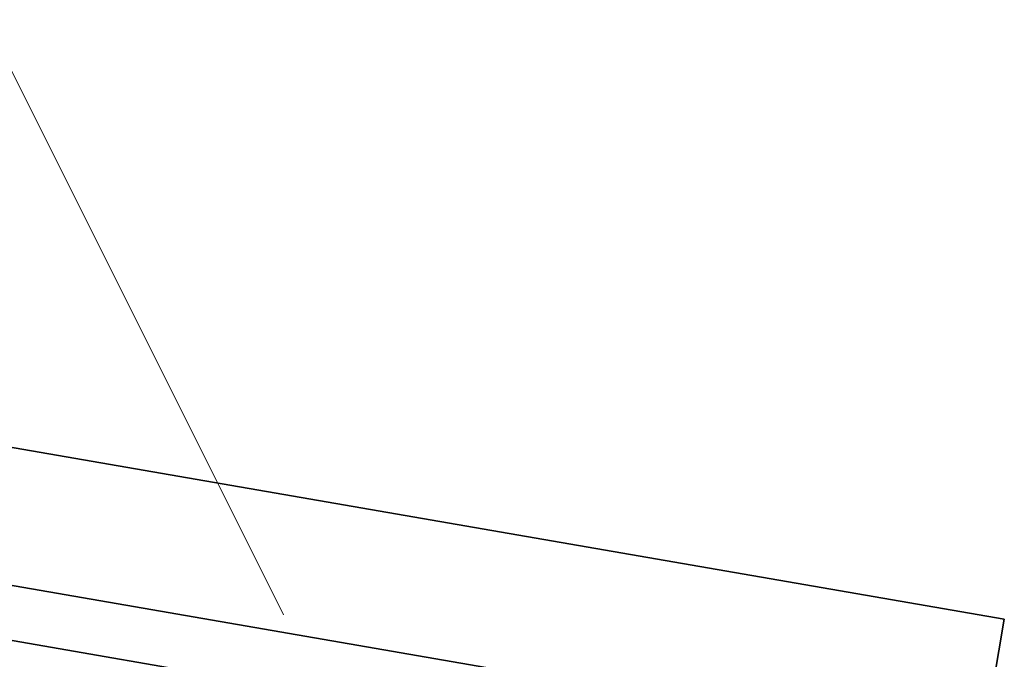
# Model space of a CAD drawing. Header units: metres. Extents: x 7482748 to 7484637, y 5684406 to 5687014.
# Tile 206 of 256: x 7484468.291 to 7484469.016, y 5686561.51 to 5686561.981. Entities that reach past the tile are written whole.
import ezdxf

# ---------------------------------------------------------------- set-up
doc = ezdxf.new("R2010")
doc.units = ezdxf.units.M
doc.header["$MEASUREMENT"] = 0
doc.layers.add('POMIAR', color=7, linetype='Continuous', lineweight=0)
doc.layers.add('projektowane obiekty', color=5, linetype='Continuous', lineweight=35)

# ---------------------------------------------------------------- blocks, each defined once
blk = doc.blocks.new('OTZZ')
at = {"color": 0}
blk.add_line((4.5, 1), (5, 0), dxfattribs=at)
blk = doc.blocks.new('G$C272683C2')
at = {"layer": 'projektowane obiekty', "color": 0}
for p, q in [((2.93756, 0.28221), (0.73757, 0.27618)), ((2.93756, 0.28221), (0.73757, 0.27618)), ((2.94717, -3.21778), (2.93756, 0.28221)), ((2.94717, -3.21778), (2.93756, 0.28221)), ((2.83784, 0.18194), (0.83785, 0.17645)), ((2.83784, 0.18194), (0.83785, 0.17645)), ((2.79795, 0.14183), (0.87796, 0.13656)), ((2.79795, 0.14183), (0.87796, 0.13656))]:
    blk.add_line(p, q, dxfattribs=at)

msp = doc.modelspace()

# ---------------------------------------------------------------- block references
at = {"color": 5, "linetype": 'Continuous', "rotation": 350.0254444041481}
msp.add_blockref('G$C272683C2', (7484466.07384, 5686561.77044), dxfattribs=at)
at = {"layer": 'POMIAR'}
msp.add_blockref('OTZZ', (7484463.48508, 5686561.54286), dxfattribs=at)

doc.saveas('drawing.dxf')
